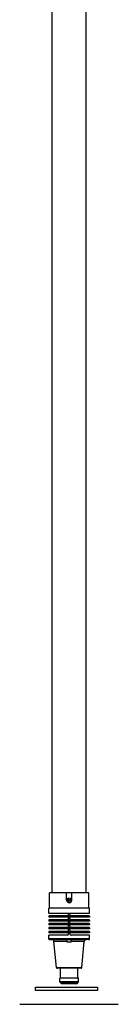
# Model space of a CAD drawing. Extents: x -169 to 2224, y 0 to 2796.
# Tile 113 of 256: x 892 to 901, y 793 to 888. Entities that reach past the tile are written whole.
import ezdxf

# ---------------------------------------------------------------- set-up
doc = ezdxf.new("R2010")
doc.units = 0
doc.header["$MEASUREMENT"] = 0
doc.layers.add('FILL-TUBE', color=1, linetype='CONTINUOUS')
doc.layers.add('TANK-UST', color=5, linetype='CONTINUOUS')

msp = doc.modelspace()

# ---------------------------------------------------------------- linework, layer by layer
at = {"layer": 'FILL-TUBE', "color": 1}
for p, q in [((894.81353, 922.22582), (894.81353, 803.48108)), ((898.12949, 803.48108), (898.11858, 911.44023)), ((898.37995, 803.48108), (894.56307, 803.48108)), ((894.56307, 801.97858), (894.56307, 803.48108)), ((896.23334, 802.76173), (896.23334, 803.48108)), ((896.73334, 802.76173), (896.73334, 803.48108)), ((898.37995, 801.97858), (898.37995, 803.48108)), ((894.50057, 801.50983), (894.50057, 801.97858)), ((898.44245, 801.97858), (894.50057, 801.97858)), ((898.4112, 801.47858), (894.53182, 801.47858)), ((896.40901, 801.35358), (896.40901, 801.47858)), ((896.53401, 801.35358), (896.53401, 801.47858)), ((898.44245, 801.50983), (898.44245, 801.97858)), ((898.44245, 801.19733), (894.50057, 801.19733)), ((894.50057, 801.19733), (894.50057, 801.10358)), ((898.44245, 801.10358), (894.50057, 801.10358)), ((898.44245, 800.82233), (894.50057, 800.82233)), ((894.50057, 800.82233), (894.50057, 800.72858)), ((898.44245, 800.72858), (894.50057, 800.72858)), ((898.44245, 800.44733), (894.50057, 800.44733)), ((894.50057, 800.44733), (894.50057, 800.35358)), ((896.28401, 801.22858), (894.53182, 801.22858)), ((896.28401, 800.85358), (894.53182, 800.85358)), ((896.28401, 800.47858), (894.53182, 800.47858)), ((896.40901, 800.97858), (896.40901, 801.10358)), ((896.40901, 800.60358), (896.40901, 800.72858)), ((896.53401, 800.97858), (896.53401, 801.10358)), ((896.53401, 800.60358), (896.53401, 800.72858)), ((898.4112, 801.22858), (896.65901, 801.22858)), ((898.4112, 800.85358), (896.65901, 800.85358)), ((898.4112, 800.47858), (896.65901, 800.47858)), ((898.44245, 801.19733), (898.44245, 801.10358)), ((898.44245, 800.82233), (898.44245, 800.72858)), ((898.44245, 800.44733), (898.44245, 800.35358)), ((898.44245, 800.35358), (894.50057, 800.35358)), ((898.44245, 800.07233), (894.50057, 800.07233)), ((894.50057, 800.07233), (894.50057, 799.97858)), ((898.44245, 799.97858), (894.50057, 799.97858)), ((898.44245, 799.69733), (894.50057, 799.69733)), ((894.50057, 799.69733), (894.50057, 799.60358)), ((898.44245, 799.60358), (894.50057, 799.60358)), ((896.28401, 800.10358), (894.53182, 800.10358)), ((896.28401, 799.72858), (894.53182, 799.72858)), ((896.40901, 800.22858), (896.40901, 800.35358)), ((896.40901, 799.85358), (896.40901, 799.97858)), ((896.40901, 799.47858), (896.40901, 799.60358)), ((896.53401, 800.22858), (896.53401, 800.35358)), ((896.53401, 799.85358), (896.53401, 799.97858)), ((896.53401, 799.47858), (896.53401, 799.60358)), ((898.4112, 800.10358), (896.65901, 800.10358)), ((898.4112, 799.72858), (896.65901, 799.72858)), ((898.44245, 800.07233), (898.44245, 799.97858)), ((898.44245, 799.69733), (898.44245, 799.60358)), ((896.28401, 799.35358), (894.50057, 799.35358)), ((894.50057, 798.99738), (894.50057, 799.35358)), ((898.44245, 798.99738), (894.50057, 798.99738)), ((894.56307, 798.93488), (894.82221, 798.93488)), ((894.82221, 798.93488), (898.12081, 798.93488)), ((895.24568, 796.2213), (895.00948, 798.75674)), ((896.28401, 798.75674), (895.00948, 798.75674)), ((896.28401, 798.69424), (896.28401, 798.93488)), ((896.65901, 798.69424), (896.28401, 798.69424)), ((898.44245, 799.35358), (896.65901, 799.35358)), ((896.65901, 798.69424), (896.65901, 798.93488)), ((897.93355, 798.75674), (896.65901, 798.75674)), ((897.69734, 796.2213), (897.93355, 798.75674)), ((898.37995, 798.93488), (898.12081, 798.93488)), ((898.44245, 798.99738), (898.44245, 799.35358)), ((895.24568, 796.2213), (897.69734, 796.2213)), ((897.63506, 796.16412), (895.30796, 796.16412)), ((895.62557, 795.20782), (895.62557, 796.16412)), ((897.31745, 795.20782), (897.31745, 796.16412)), ((895.56307, 794.85162), (895.56307, 795.20782)), ((897.37995, 795.20782), (895.56307, 795.20782)), ((897.37995, 794.85162), (895.56307, 794.85162)), ((897.31745, 794.78912), (895.62557, 794.78912)), ((897.37995, 794.85162), (897.37995, 795.20782)), ((897.19245, 794.66412), (895.75057, 794.66412))]:
    msp.add_line(p, q, dxfattribs=at)
msp.add_lwpolyline([(896.48334, 802.66065), (896.3958, 802.71119), (896.3958, 802.81227), (896.48334, 802.86282), (896.57088, 802.81227), (896.57088, 802.71119)], close=True, dxfattribs=at)
msp.add_circle((896.48334, 802.76173), 0.21875, dxfattribs=at)
for centre, radius, start, end in [((896.48334, 802.76173), 0.25, 180, 0), ((894.53182, 801.50983), 0.03125, 180, 270), ((898.4112, 801.50983), 0.03125, 270, 360), ((894.53182, 801.19733), 0.03125, 90, 180), ((894.53182, 800.82233), 0.03125, 90, 180), ((894.53182, 800.44733), 0.03125, 90, 180), ((896.28401, 801.35358), 0.125, 270, 0), ((896.28401, 800.97858), 0.125, 270, 0), ((896.28401, 800.60358), 0.125, 270, 0), ((896.65901, 801.35358), 0.125, 180, 270), ((896.65901, 800.97858), 0.125, 180, 270), ((896.65901, 800.60358), 0.125, 180, 270), ((898.4112, 801.19733), 0.03125, 0, 90), ((898.4112, 800.82233), 0.03125, 0, 90), ((898.4112, 800.44733), 0.03125, 0, 90), ((894.53182, 800.07233), 0.03125, 90, 180), ((894.53182, 799.69733), 0.03125, 90, 180), ((896.28401, 800.22858), 0.125, 270, 0), ((896.28401, 799.85358), 0.125, 270, 0), ((896.65901, 800.22858), 0.125, 180, 270), ((896.65901, 799.85358), 0.125, 180, 270), ((898.4112, 800.07233), 0.03125, 0, 90), ((898.4112, 799.69733), 0.03125, 0, 90), ((894.56307, 798.99738), 0.0625, 180, 270), ((894.82221, 798.74738), 0.1875, 2.8624052, 90), ((896.28401, 799.47858), 0.125, 270, 0), ((896.65901, 799.47858), 0.125, 180, 270), ((898.12081, 798.74738), 0.1875, 90, 177.1375948), ((898.37995, 798.99738), 0.0625, 270, 0), ((895.30796, 796.22662), 0.0625, 184.8833535, 270), ((897.63506, 796.22662), 0.0625, 270, 355.1166465), ((895.62557, 794.85162), 0.0625, 180, 270), ((895.75057, 794.78912), 0.125, 180, 270), ((897.19245, 794.78912), 0.125, 270, 360), ((897.31745, 794.85162), 0.0625, 270, 360)]:
    msp.add_arc(centre, radius, start, end, dxfattribs=at)
at = {"layer": 'TANK-UST'}
msp.add_line((891.71014, 792.66412), (901.21014, 792.66412), dxfattribs=at)
at = {"layer": 'TANK-UST', "color": 3}
msp.add_lwpolyline([(893.21263, 793.99746), (893.21263, 794.33079), (899.21263, 794.33079), (899.21263, 793.99746)], close=True, dxfattribs=at)

doc.saveas('drawing.dxf')
